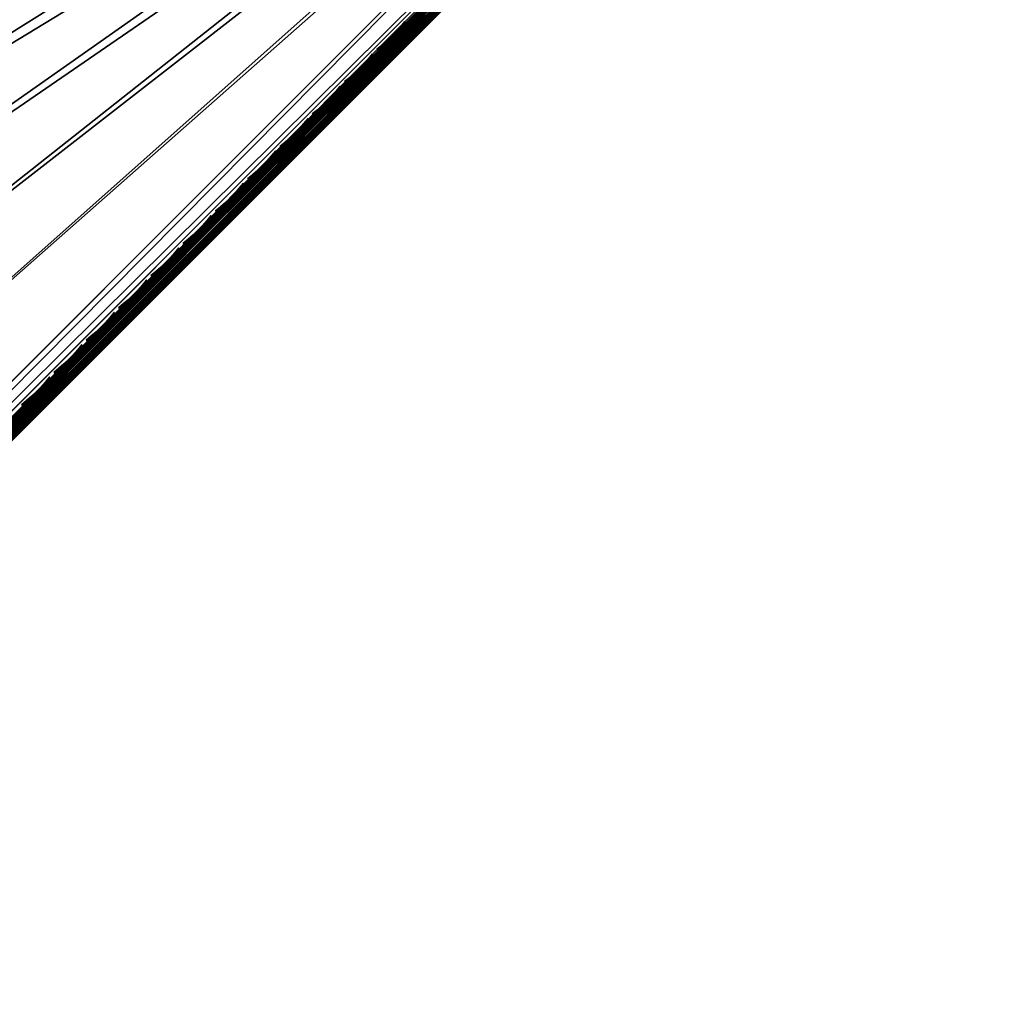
# Model space of a CAD drawing. Header units: inches. Extents: x 0 to 44.3, y -38.2 to 0.
# Tile 57 of 73: x 38.3 to 44.2, y -27.7 to -21.9. Entities that reach past the tile are written whole.
import ezdxf

# ---------------------------------------------------------------- set-up
doc = ezdxf.new("R2010")
doc.units = ezdxf.units.IN
doc.header["$LTSCALE"] = 0.03937
doc.header["$MEASUREMENT"] = 0
for name, color, linetype in [('A-FURN-3-ST', 151, 'Continuous'), ('A-FURN-3-ST-SEAM', 250, 'Continuous'), ('A-FURN-3-STITCH', 15, 'Continuous')]:
    doc.layers.add(name, color=color, linetype=linetype)

msp = doc.modelspace()

# ---------------------------------------------------------------- meshes
at = {"layer": 'A-FURN-3-ST'}
mesh = msp.add_polyface(dxfattribs=at)
corners = [(43.9979, -18.7172, 5.25), (24.8931, -37.8219, 5.25), (43.9742, -18.6935, 5.125), (24.8694, -37.7983, 5.125), (43.9095, -18.6288, 5.0335), (24.8047, -37.7336, 5.0335), (43.8211, -18.5404, 5), (43.5421, -18.819, 17.9789), (43.3906, -18.9708, 18), (43.5803, -18.8589, 17.9729), (43.479, -19.0592, 17.9665), (43.6572, -18.9542, 17.9071), (43.5437, -19.1239, 17.875), (43.6713, -18.9767, 17.8773), (43.6866, -19.0112, 17.8092), (43.6846, -19.0304, 17.7337), (43.5674, -19.1476, 17.75), (43.7252, -18.7138, 17.9106), (43.6878, -18.6731, 17.9163), (43.7932, -18.818, 17.8487), (25.1406, -37.2209, 18), (25.229, -37.3093, 17.9665), (25.2937, -37.374, 17.875), (21.0864, -34.5236, 5), (19.7863, -33.5964, 5), (18.4455, -32.729, 5), (17.0666, -31.9234, 5), (15.6527, -31.1811, 5), (42.2332, -17.0199, 5), (40.5925, -15.5564, 5), (38.9012, -14.1518, 5), (37.1613, -12.8079, 5), (44.1746, -18.5404, 5.5002), (44.1684, -18.5466, 16.9007), (24.7163, -37.9987, 5.5), (24.7163, -37.9987, 16.9), (43.7973, -18.9178, 17.6853), (21.448, -34.0448, 18), (20.1254, -33.1014, 18), (18.7613, -32.2189, 18), (17.3586, -31.3992, 18), (15.9202, -30.644, 18), (41.8183, -17.4654, 18), (40.1939, -16.0165, 18), (38.5192, -14.6258, 18), (36.7965, -13.2952, 18), (35.0278, -12.0263, 18)]
mesh.append_faces([[corners[k] for k in face] for face in [(0, 1, 2), (2, 3, 4), (4, 5, 6), (7, 8, 9), (9, 8, 10), (9, 10, 11), (11, 10, 12), (11, 12, 13), (13, 12, 14), (15, 14, 16), (16, 14, 12), (17, 18, 9), (9, 18, 7), (17, 9, 11, 19), (8, 20, 10), (10, 21, 12), (12, 22, 16), (23, 24, 6), (6, 24, 25), (6, 25, 26), (26, 27, 6), (6, 27, 28), (28, 27, 29), (29, 27, 30), (30, 27, 31), (0, 32, 1), (32, 33, 34), (35, 33, 16), (36, 15, 16), (37, 8, 38), (38, 8, 39), (39, 8, 40), (40, 8, 41), (41, 8, 42), (41, 42, 43), (43, 44, 41), (41, 44, 45), (41, 45, 46)]])
mesh = msp.add_polyface(dxfattribs=at)
corners = [(43.9742, -18.6935, 5.125), (24.8931, -37.8219, 5.25), (24.8694, -37.7983, 5.125), (43.9095, -18.6288, 5.0335), (24.8047, -37.7336, 5.0335), (43.8211, -18.5404, 5), (24.7163, -37.6452, 5), (24.8928, -37.7556, 17.7281), (24.9448, -37.7531, 17.6705), (25.058, -37.6399, 17.7562), (25.0144, -37.6338, 17.8203), (25.1809, -37.517, 17.8091), (25.1465, -37.5017, 17.8771), (25.2937, -37.374, 17.875), (25.3174, -37.3977, 17.75), (25.2001, -37.5149, 17.7337), (25.0874, -37.6277, 17.6853), (24.9835, -37.7315, 17.6066), (25.124, -37.4876, 17.9069), (25.229, -37.3093, 17.9665), (25.0289, -37.411, 17.9727), (25.1406, -37.2209, 18), (24.9891, -37.3729, 17.9788), (24.884, -37.5562, 17.9104), (24.8434, -37.519, 17.9162), (24.7506, -37.69, 17.8092), (24.7092, -37.6537, 17.8145), (24.8627, -37.7493, 17.7533), (24.988, -37.6238, 17.8483), (43.479, -19.0592, 17.9665), (43.5437, -19.1239, 17.875), (43.5674, -19.1476, 17.75), (23.554, -36.5501, 5), (22.3432, -35.5089, 5), (21.0864, -34.5236, 5), (44.1746, -18.5404, 5.5002), (24.7163, -37.9987, 5.5), (44.1684, -18.5466, 16.9007), (24.7163, -37.9987, 16.9), (24.8924, -37.8227, 17.501), (43.3906, -18.9708, 18), (23.9582, -36.1067, 18), (22.7265, -35.0473, 18), (21.448, -34.0448, 18)]
mesh.append_faces([[corners[k] for k in face] for face in [(0, 1, 2), (3, 2, 4), (5, 4, 6), (7, 8, 9, 10), (10, 9, 11, 12), (12, 11, 13), (13, 11, 14), (14, 11, 15), (15, 11, 16), (16, 11, 9), (16, 9, 17), (12, 13, 18), (18, 13, 19), (18, 19, 20), (20, 19, 21), (20, 21, 22), (20, 22, 23), (23, 22, 24), (23, 24, 25), (25, 24, 26), (27, 7, 10, 28), (28, 10, 12, 18), (25, 27, 28, 23), (23, 28, 18, 20), (29, 21, 19), (30, 19, 13), (31, 13, 14), (6, 32, 5), (5, 32, 33), (5, 33, 34), (1, 35, 36), (36, 37, 38), (38, 31, 14), (15, 16, 14), (14, 16, 17), (14, 17, 39), (21, 40, 41), (41, 40, 42), (42, 40, 43)]])
at = {"layer": 'A-FURN-3-ST-SEAM'}
mesh = msp.add_polyface(dxfattribs=at)
corners = [(43.4953, -19.0783, 17.9), (35.0645, -27.5144, 17.9191), (43.5003, -19.0833, 17.9255), (43.624, -18.9496, 17.8831), (43.6325, -18.9511, 17.9082), (43.7555, -18.8181, 17.8298), (43.7672, -18.8164, 17.8536), (43.882, -18.6916, 17.7369), (43.949, -18.723, 17.7752), (43.9247, -18.6977, 17.7763), (43.7922, -18.8302, 17.8737), (43.8166, -18.8554, 17.8725), (43.6547, -18.9677, 17.9294), (43.6793, -18.9927, 17.9282), (43.5197, -19.1027, 17.9472), (43.5445, -19.1275, 17.9459), (35.0972, -27.5471, 17.95), (35.0837, -27.5336, 17.9462), (43.5086, -19.0915, 17.939), (35.0722, -27.5221, 17.9354), (35.1107, -27.5606, 17.9462), (43.5551, -19.138, 17.9362), (43.6886, -19.0045, 17.9187), (43.8247, -18.8684, 17.8635), (43.9558, -18.7373, 17.7671), (43.9543, -18.7603, 17.7406), (43.9575, -18.7503, 17.755), (43.8282, -18.8795, 17.85), (43.8272, -18.8874, 17.834), (43.6941, -19.0137, 17.9044), (43.6953, -19.0194, 17.8875), (43.5624, -19.1454, 17.9217), (43.5658, -19.1488, 17.9045), (43.5647, -19.1477, 17.8868), (43.6919, -19.0205, 17.8701), (43.8215, -18.8909, 17.8176), (43.9463, -18.7661, 17.7258), (43.8839, -18.7273, 17.7002), (43.8935, -18.7414, 17.6954), (43.7733, -18.8616, 17.7838), (43.7629, -18.8483, 17.7891), (43.6484, -18.9864, 17.8344), (43.6374, -18.9739, 17.8401), (43.526, -19.1089, 17.8505), (43.5141, -19.0971, 17.8563), (35.0837, -27.5336, 17.8538), (35.0972, -27.5471, 17.85), (43.5385, -19.1214, 17.8515), (35.1107, -27.5607, 17.8538), (43.5499, -19.1328, 17.8588), (35.1222, -27.5721, 17.8647), (35.0722, -27.5221, 17.8646), (43.5044, -19.0873, 17.8675), (43.6291, -18.9627, 17.8512), (43.7561, -18.8356, 17.7996), (43.8785, -18.7132, 17.7097), (43.8778, -18.7007, 17.7223), (43.7534, -18.825, 17.8137), (43.6244, -18.9541, 17.866), (43.4978, -19.0807, 17.8826), (35.0618, -27.5118, 17.9), (35.0645, -27.5144, 17.8809), (43.6611, -18.9988, 17.8354), (43.786, -18.8738, 17.7847), (43.9064, -18.7535, 17.6962), (43.6734, -19.0093, 17.8426), (43.6425, -18.9577, 17.9214), (43.7994, -18.8834, 17.7915), (43.9207, -18.7621, 17.7024), (43.7789, -18.8212, 17.8661), (43.9104, -18.6897, 17.7695)]
mesh.append_faces([[corners[k] for k in face] for face in [(0, 1, 2), (0, 2, 3), (3, 2, 4), (3, 4, 5), (5, 4, 6), (5, 6, 7), (8, 9, 10, 11), (11, 10, 12, 13), (13, 12, 14, 15), (15, 14, 16), (17, 14, 18), (19, 18, 2), (15, 20, 21), (15, 21, 22, 13), (13, 22, 23, 11), (11, 23, 24, 8), (25, 26, 27, 28), (28, 27, 29, 30), (30, 29, 31, 32), (32, 33, 34, 30), (30, 34, 35, 28), (28, 35, 36, 25), (37, 38, 39, 40), (40, 39, 41, 42), (42, 41, 43, 44), (44, 43, 45), (46, 43, 47), (48, 47, 49), (50, 49, 33), (44, 51, 52), (44, 52, 53, 42), (42, 53, 54, 40), (40, 54, 55, 37), (5, 56, 57), (5, 57, 3), (3, 57, 58), (3, 58, 0), (0, 58, 59), (0, 59, 60), (61, 59, 52), (53, 52, 59, 58), (47, 43, 41, 62), (62, 41, 39, 63), (63, 39, 38, 64), (34, 33, 49, 65), (65, 49, 47, 62), (22, 21, 31, 29), (4, 2, 18, 66), (66, 18, 14, 12), (53, 58, 57, 54), (54, 57, 56, 55), (65, 62, 63, 67), (67, 63, 64, 68), (34, 65, 67, 35), (35, 67, 68, 36), (22, 29, 27, 23), (23, 27, 26, 24), (66, 12, 10, 69), (69, 10, 9, 70), (4, 66, 69, 6)]])
mesh = msp.add_polyface(dxfattribs=at)
corners = [(35.0618, -27.5118, 17.9), (35.0645, -27.5144, 17.9191), (43.4953, -19.0783, 17.9), (35.0972, -27.5471, 17.95), (43.5197, -19.1027, 17.9472), (35.0837, -27.5336, 17.9462), (43.5086, -19.0915, 17.939), (35.0722, -27.5221, 17.9354), (43.5003, -19.0833, 17.9255), (35.1107, -27.5606, 17.9462), (43.5445, -19.1275, 17.9459), (43.5658, -19.1488, 17.9045), (43.5624, -19.1454, 17.9217), (35.1299, -27.5798, 17.9192), (35.1222, -27.5721, 17.9354), (43.5551, -19.138, 17.9362), (35.1326, -27.5825, 17.9), (43.5647, -19.1477, 17.8868), (35.0837, -27.5336, 17.8538), (43.526, -19.1089, 17.8505), (35.0972, -27.5471, 17.85), (43.5385, -19.1214, 17.8515), (35.1107, -27.5607, 17.8538), (43.5499, -19.1328, 17.8588), (35.1222, -27.5721, 17.8647), (35.1299, -27.5798, 17.8809), (35.0722, -27.5221, 17.8646), (43.5141, -19.0971, 17.8563), (43.4978, -19.0807, 17.8826), (35.0645, -27.5144, 17.8809), (43.5044, -19.0873, 17.8675), (31.9818, -30.5918, 17.9), (31.9845, -30.5945, 17.8809), (31.9922, -30.6021, 17.8646), (32.0037, -30.6136, 17.8538), (32.0172, -30.6271, 17.85), (32.0307, -30.6407, 17.8538), (32.0422, -30.6521, 17.8647), (32.0499, -30.6598, 17.8809), (32.0525, -30.6625, 17.9), (32.0498, -30.6598, 17.9192), (32.0422, -30.6521, 17.9354), (32.0307, -30.6406, 17.9462), (32.0172, -30.6271, 17.95), (32.0036, -30.6136, 17.9462), (31.9922, -30.6021, 17.9354), (31.9845, -30.5945, 17.9191), (28.6145, -33.9591, 17.9), (25.3178, -37.3969, 17.9045), (25.3167, -37.3957, 17.8868), (25.3018, -37.3809, 17.8588), (25.3144, -37.3934, 17.9217), (25.307, -37.3861, 17.9362), (25.2965, -37.3755, 17.9459)]
mesh.append_faces([[corners[k] for k in face] for face in [(0, 1, 2), (3, 4, 5), (5, 6, 7), (7, 8, 1), (3, 9, 10), (11, 12, 13), (13, 12, 14), (14, 12, 15), (14, 15, 9), (13, 16, 11), (11, 16, 17), (18, 19, 20), (20, 21, 22), (22, 23, 24), (24, 17, 25), (25, 17, 16), (18, 26, 27), (0, 28, 29), (29, 30, 26), (0, 29, 31), (31, 29, 32), (32, 29, 26), (32, 26, 33), (33, 26, 18), (33, 18, 34), (34, 18, 20), (34, 20, 35), (35, 20, 22), (35, 22, 36), (36, 22, 24), (36, 24, 37), (37, 24, 25), (37, 25, 38), (38, 25, 16), (38, 16, 39), (39, 16, 13), (39, 13, 40), (40, 13, 14), (40, 14, 41), (41, 14, 9), (41, 9, 42), (42, 9, 3), (42, 3, 43), (43, 3, 5), (43, 5, 44), (44, 5, 7), (44, 7, 45), (45, 7, 1), (45, 1, 46), (46, 1, 0), (46, 0, 31), (47, 31, 32), (40, 48, 39), (39, 49, 38), (38, 49, 37), (37, 50, 36), (40, 41, 51), (41, 42, 52), (42, 43, 53), (46, 31, 47)]])
at = {"layer": 'A-FURN-3-STITCH'}
mesh = msp.add_polymesh((7, 4), dxfattribs=at)
for k, corner in enumerate([(40.4466, -22.1139, 17.9558), (40.4481, -22.1154, 17.9543), (40.4511, -22.1185, 17.9514), (40.4526, -22.1201, 17.9499), (40.4768, -22.0897, 17.9615), (40.4801, -22.093, 17.9637), (40.4831, -22.0961, 17.9608), (40.4828, -22.0959, 17.9556), (40.5061, -22.0641, 17.9646), (40.5094, -22.0673, 17.9669), (40.5125, -22.0704, 17.964), (40.5121, -22.0702, 17.9588), (40.5344, -22.037, 17.9652), (40.5377, -22.0403, 17.9675), (40.5407, -22.0434, 17.9646), (40.5404, -22.0432, 17.9594), (40.5614, -22.0088, 17.9633), (40.5647, -22.0121, 17.9656), (40.5677, -22.0152, 17.9627), (40.5674, -22.015, 17.9575), (40.5869, -21.9796, 17.9589), (40.5903, -21.9829, 17.9611), (40.5933, -21.986, 17.9582), (40.593, -21.9858, 17.953), (40.611, -21.9495, 17.9519), (40.6125, -21.9511, 17.9505), (40.6155, -21.9542, 17.9476), (40.617, -21.9557, 17.9461)]):
    mesh.set_mesh_vertex(divmod(k, 4), corner)
mesh = msp.add_polymesh((7, 4), dxfattribs=at)
for k, corner in enumerate([(40.2546, -22.3059, 17.9558), (40.2561, -22.3074, 17.9543), (40.2591, -22.3105, 17.9514), (40.2606, -22.3121, 17.9499), (40.2848, -22.2817, 17.9615), (40.2881, -22.285, 17.9637), (40.2911, -22.2881, 17.9608), (40.2908, -22.2879, 17.9556), (40.3141, -22.2561, 17.9646), (40.3174, -22.2593, 17.9669), (40.3205, -22.2624, 17.964), (40.3201, -22.2622, 17.9588), (40.3423, -22.229, 17.9652), (40.3457, -22.2323, 17.9675), (40.3487, -22.2354, 17.9646), (40.3484, -22.2352, 17.9594), (40.3694, -22.2008, 17.9633), (40.3727, -22.2041, 17.9656), (40.3757, -22.2072, 17.9627), (40.3754, -22.207, 17.9575), (40.3949, -22.1716, 17.9589), (40.3983, -22.1749, 17.9611), (40.4013, -22.178, 17.9582), (40.401, -22.1778, 17.953), (40.419, -22.1415, 17.9519), (40.4205, -22.1431, 17.9505), (40.4235, -22.1462, 17.9476), (40.425, -22.1477, 17.9461)]):
    mesh.set_mesh_vertex(divmod(k, 4), corner)
mesh = msp.add_polymesh((7, 4), dxfattribs=at)
for k, corner in enumerate([(40.0626, -22.4979, 17.9558), (40.0641, -22.4994, 17.9543), (40.0671, -22.5025, 17.9514), (40.0686, -22.5041, 17.9499), (40.0928, -22.4737, 17.9615), (40.0961, -22.477, 17.9637), (40.0991, -22.4801, 17.9608), (40.0988, -22.4799, 17.9556), (40.1221, -22.4481, 17.9646), (40.1254, -22.4513, 17.9669), (40.1285, -22.4544, 17.964), (40.1281, -22.4542, 17.9588), (40.1503, -22.421, 17.9652), (40.1537, -22.4243, 17.9675), (40.1567, -22.4274, 17.9646), (40.1564, -22.4272, 17.9594), (40.1774, -22.3928, 17.9633), (40.1807, -22.3961, 17.9656), (40.1837, -22.3992, 17.9627), (40.1834, -22.399, 17.9575), (40.2029, -22.3636, 17.9589), (40.2063, -22.3669, 17.9611), (40.2093, -22.37, 17.9582), (40.209, -22.3698, 17.953), (40.227, -22.3335, 17.9519), (40.2285, -22.3351, 17.9505), (40.2315, -22.3382, 17.9476), (40.233, -22.3397, 17.9461)]):
    mesh.set_mesh_vertex(divmod(k, 4), corner)
mesh = msp.add_polymesh((7, 4), dxfattribs=at)
for k, corner in enumerate([(39.8706, -22.6899, 17.9558), (39.8721, -22.6914, 17.9543), (39.8751, -22.6945, 17.9514), (39.8766, -22.6961, 17.9499), (39.9008, -22.6657, 17.9615), (39.9041, -22.669, 17.9637), (39.9071, -22.6721, 17.9608), (39.9068, -22.6719, 17.9556), (39.9301, -22.6401, 17.9646), (39.9334, -22.6433, 17.9669), (39.9365, -22.6464, 17.964), (39.9361, -22.6462, 17.9588), (39.9583, -22.613, 17.9652), (39.9617, -22.6163, 17.9675), (39.9647, -22.6194, 17.9646), (39.9644, -22.6192, 17.9594), (39.9853, -22.5848, 17.9633), (39.9887, -22.5881, 17.9656), (39.9917, -22.5912, 17.9627), (39.9914, -22.591, 17.9575), (40.0109, -22.5556, 17.9589), (40.0143, -22.5589, 17.9611), (40.0173, -22.562, 17.9582), (40.017, -22.5618, 17.953), (40.035, -22.5255, 17.9519), (40.0365, -22.5271, 17.9505), (40.0395, -22.5302, 17.9476), (40.041, -22.5317, 17.9461)]):
    mesh.set_mesh_vertex(divmod(k, 4), corner)
mesh = msp.add_polymesh((7, 4), dxfattribs=at)
for k, corner in enumerate([(39.6786, -22.8819, 17.9558), (39.6801, -22.8834, 17.9543), (39.6831, -22.8865, 17.9514), (39.6846, -22.8881, 17.9499), (39.7088, -22.8577, 17.9615), (39.7121, -22.861, 17.9637), (39.7151, -22.8641, 17.9608), (39.7148, -22.8639, 17.9556), (39.7381, -22.8321, 17.9646), (39.7414, -22.8353, 17.9669), (39.7445, -22.8384, 17.964), (39.7441, -22.8382, 17.9588), (39.7663, -22.805, 17.9652), (39.7697, -22.8083, 17.9675), (39.7727, -22.8114, 17.9646), (39.7724, -22.8112, 17.9594), (39.7933, -22.7768, 17.9633), (39.7967, -22.7801, 17.9656), (39.7997, -22.7832, 17.9627), (39.7994, -22.783, 17.9575), (39.8189, -22.7476, 17.9589), (39.8223, -22.7509, 17.9611), (39.8253, -22.754, 17.9582), (39.825, -22.7538, 17.953), (39.843, -22.7175, 17.9519), (39.8445, -22.7191, 17.9505), (39.8475, -22.7222, 17.9476), (39.849, -22.7237, 17.9461)]):
    mesh.set_mesh_vertex(divmod(k, 4), corner)
mesh = msp.add_polymesh((7, 4), dxfattribs=at)
for k, corner in enumerate([(39.4866, -23.0739, 17.9558), (39.4881, -23.0754, 17.9543), (39.4911, -23.0785, 17.9514), (39.4926, -23.0801, 17.9499), (39.5168, -23.0497, 17.9615), (39.5201, -23.053, 17.9637), (39.5231, -23.0561, 17.9608), (39.5228, -23.0559, 17.9556), (39.5461, -23.0241, 17.9646), (39.5494, -23.0273, 17.9669), (39.5525, -23.0304, 17.964), (39.5521, -23.0302, 17.9588), (39.5743, -22.997, 17.9652), (39.5777, -23.0003, 17.9675), (39.5807, -23.0034, 17.9646), (39.5804, -23.0032, 17.9594), (39.6013, -22.9688, 17.9633), (39.6047, -22.9721, 17.9656), (39.6077, -22.9752, 17.9627), (39.6074, -22.975, 17.9575), (39.6269, -22.9396, 17.9589), (39.6303, -22.9429, 17.9611), (39.6333, -22.946, 17.9582), (39.633, -22.9458, 17.953), (39.651, -22.9095, 17.9519), (39.6525, -22.9111, 17.9505), (39.6555, -22.9142, 17.9476), (39.657, -22.9157, 17.9461)]):
    mesh.set_mesh_vertex(divmod(k, 4), corner)
mesh = msp.add_polymesh((7, 4), dxfattribs=at)
for k, corner in enumerate([(39.2946, -23.2659, 17.9558), (39.2961, -23.2674, 17.9543), (39.2991, -23.2705, 17.9514), (39.3006, -23.2721, 17.9499), (39.3248, -23.2417, 17.9615), (39.3281, -23.245, 17.9637), (39.3311, -23.2481, 17.9608), (39.3308, -23.2479, 17.9556), (39.3541, -23.2161, 17.9646), (39.3574, -23.2194, 17.9669), (39.3605, -23.2224, 17.964), (39.3601, -23.2222, 17.9588), (39.3823, -23.189, 17.9652), (39.3857, -23.1923, 17.9675), (39.3887, -23.1954, 17.9646), (39.3884, -23.1952, 17.9594), (39.4093, -23.1608, 17.9633), (39.4127, -23.1641, 17.9656), (39.4157, -23.1672, 17.9627), (39.4154, -23.167, 17.9575), (39.4349, -23.1316, 17.9589), (39.4383, -23.1349, 17.9611), (39.4413, -23.138, 17.9582), (39.441, -23.1378, 17.953), (39.459, -23.1015, 17.9519), (39.4605, -23.1031, 17.9505), (39.4635, -23.1062, 17.9476), (39.465, -23.1077, 17.9461)]):
    mesh.set_mesh_vertex(divmod(k, 4), corner)
mesh = msp.add_polymesh((7, 4), dxfattribs=at)
for k, corner in enumerate([(39.1026, -23.4579, 17.9558), (39.1041, -23.4594, 17.9543), (39.1071, -23.4625, 17.9514), (39.1086, -23.4641, 17.9499), (39.1328, -23.4337, 17.9615), (39.1361, -23.437, 17.9637), (39.1391, -23.4401, 17.9608), (39.1388, -23.4399, 17.9556), (39.1621, -23.4081, 17.9646), (39.1654, -23.4114, 17.9669), (39.1685, -23.4144, 17.964), (39.1681, -23.4142, 17.9588), (39.1903, -23.381, 17.9652), (39.1937, -23.3843, 17.9675), (39.1967, -23.3874, 17.9646), (39.1964, -23.3872, 17.9594), (39.2173, -23.3528, 17.9633), (39.2207, -23.3561, 17.9656), (39.2237, -23.3592, 17.9627), (39.2234, -23.359, 17.9575), (39.2429, -23.3236, 17.9589), (39.2463, -23.3269, 17.9611), (39.2493, -23.33, 17.9582), (39.249, -23.3298, 17.953), (39.267, -23.2935, 17.9519), (39.2685, -23.2951, 17.9505), (39.2715, -23.2982, 17.9476), (39.273, -23.2997, 17.9461)]):
    mesh.set_mesh_vertex(divmod(k, 4), corner)
mesh = msp.add_polymesh((7, 4), dxfattribs=at)
for k, corner in enumerate([(38.9106, -23.6499, 17.9558), (38.9121, -23.6514, 17.9543), (38.9151, -23.6545, 17.9514), (38.9166, -23.6561, 17.9499), (38.9408, -23.6257, 17.9615), (38.9441, -23.629, 17.9637), (38.9471, -23.6321, 17.9608), (38.9468, -23.6319, 17.9556), (38.9701, -23.6001, 17.9646), (38.9734, -23.6034, 17.9669), (38.9765, -23.6064, 17.964), (38.9761, -23.6062, 17.9588), (38.9983, -23.573, 17.9652), (39.0017, -23.5763, 17.9675), (39.0047, -23.5794, 17.9646), (39.0044, -23.5792, 17.9594), (39.0253, -23.5448, 17.9633), (39.0287, -23.5481, 17.9656), (39.0317, -23.5512, 17.9627), (39.0314, -23.551, 17.9575), (39.0509, -23.5156, 17.9589), (39.0543, -23.5189, 17.9611), (39.0573, -23.522, 17.9582), (39.057, -23.5218, 17.953), (39.075, -23.4855, 17.9519), (39.0765, -23.4871, 17.9505), (39.0795, -23.4902, 17.9476), (39.081, -23.4917, 17.9461)]):
    mesh.set_mesh_vertex(divmod(k, 4), corner)
mesh = msp.add_polymesh((7, 4), dxfattribs=at)
for k, corner in enumerate([(38.7186, -23.8419, 17.9558), (38.7201, -23.8434, 17.9543), (38.7231, -23.8465, 17.9514), (38.7246, -23.8481, 17.9499), (38.7488, -23.8177, 17.9615), (38.7521, -23.821, 17.9637), (38.7551, -23.8241, 17.9608), (38.7548, -23.8239, 17.9556), (38.7781, -23.7921, 17.9646), (38.7814, -23.7954, 17.9669), (38.7845, -23.7984, 17.964), (38.7841, -23.7982, 17.9588), (38.8063, -23.765, 17.9652), (38.8097, -23.7683, 17.9675), (38.8127, -23.7714, 17.9646), (38.8124, -23.7712, 17.9594), (38.8333, -23.7368, 17.9633), (38.8367, -23.7401, 17.9656), (38.8397, -23.7432, 17.9627), (38.8394, -23.743, 17.9575), (38.8589, -23.7076, 17.9589), (38.8623, -23.7109, 17.9611), (38.8653, -23.714, 17.9582), (38.865, -23.7138, 17.953), (38.883, -23.6775, 17.9519), (38.8845, -23.6791, 17.9505), (38.8875, -23.6822, 17.9476), (38.889, -23.6837, 17.9461)]):
    mesh.set_mesh_vertex(divmod(k, 4), corner)
mesh = msp.add_polymesh((7, 4), dxfattribs=at)
for k, corner in enumerate([(38.5266, -24.0339, 17.9558), (38.5281, -24.0354, 17.9543), (38.5311, -24.0385, 17.9514), (38.5326, -24.0401, 17.9499), (38.5568, -24.0097, 17.9615), (38.5601, -24.013, 17.9637), (38.5631, -24.0161, 17.9608), (38.5628, -24.0159, 17.9556), (38.5861, -23.9841, 17.9646), (38.5894, -23.9874, 17.9669), (38.5925, -23.9904, 17.964), (38.5921, -23.9902, 17.9588), (38.6143, -23.957, 17.9652), (38.6177, -23.9603, 17.9675), (38.6207, -23.9634, 17.9646), (38.6204, -23.9632, 17.9594), (38.6413, -23.9288, 17.9633), (38.6447, -23.9321, 17.9656), (38.6477, -23.9352, 17.9627), (38.6474, -23.935, 17.9575), (38.6669, -23.8996, 17.9589), (38.6703, -23.9029, 17.9611), (38.6733, -23.906, 17.9582), (38.673, -23.9058, 17.953), (38.691, -23.8695, 17.9519), (38.6925, -23.8711, 17.9505), (38.6955, -23.8742, 17.9476), (38.697, -23.8757, 17.9461)]):
    mesh.set_mesh_vertex(divmod(k, 4), corner)
mesh = msp.add_polymesh((7, 4), dxfattribs=at)
for k, corner in enumerate([(38.3346, -24.2259, 17.9558), (38.3361, -24.2274, 17.9543), (38.3391, -24.2305, 17.9514), (38.3406, -24.2321, 17.9499), (38.3648, -24.2017, 17.9615), (38.3681, -24.205, 17.9637), (38.3711, -24.2081, 17.9608), (38.3708, -24.2079, 17.9556), (38.3941, -24.1761, 17.9646), (38.3974, -24.1794, 17.9669), (38.4005, -24.1824, 17.964), (38.4001, -24.1822, 17.9588), (38.4223, -24.149, 17.9652), (38.4257, -24.1523, 17.9675), (38.4287, -24.1554, 17.9646), (38.4284, -24.1552, 17.9594), (38.4493, -24.1208, 17.9633), (38.4527, -24.1241, 17.9656), (38.4557, -24.1272, 17.9627), (38.4554, -24.127, 17.9575), (38.4749, -24.0916, 17.9589), (38.4783, -24.0949, 17.9611), (38.4813, -24.098, 17.9582), (38.481, -24.0978, 17.953), (38.499, -24.0615, 17.9519), (38.5005, -24.0631, 17.9505), (38.5035, -24.0662, 17.9476), (38.505, -24.0677, 17.9461)]):
    mesh.set_mesh_vertex(divmod(k, 4), corner)

doc.saveas('drawing.dxf')
